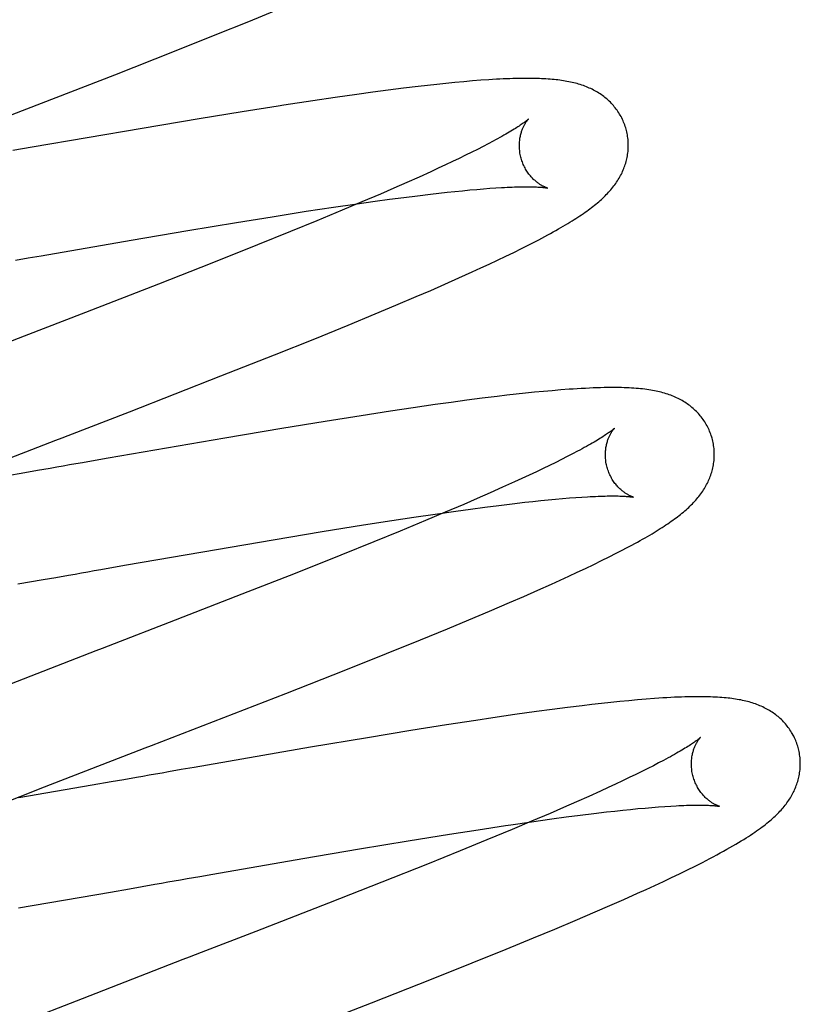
# Model space of a CAD drawing. Header units: inches. Extents: x 0 to 200, y 0 to 129.
# Tile 23 of 118: x 99.329 to 99.472, y 47.504 to 47.685. Entities that reach past the tile are written whole.
import ezdxf

# ---------------------------------------------------------------- set-up
doc = ezdxf.new("R2010")
doc.units = ezdxf.units.IN
doc.header["$LTSCALE"] = 11
doc.header["$MEASUREMENT"] = 0
doc.linetypes.add('HIDDEN', pattern=[0.2, 0.1, -0.1])
doc.layers.add('DEFAULT_2', color=8, linetype='HIDDEN')

msp = doc.modelspace()

# ---------------------------------------------------------------- linework, layer by layer
at = {"layer": 'DEFAULT_2', "color": 8, "linetype": 'HIDDEN'}
for p, q in [((99.37096, 47.68477), (99.37596, 47.68683)), ((99.36477, 47.68227), (99.37096, 47.68477)), ((99.35731, 47.67929), (99.36477, 47.68227)), ((99.34635, 47.67497), (99.35731, 47.67929)), ((99.40549, 47.6732), (99.40378, 47.67301)), ((99.40716, 47.67337), (99.40549, 47.6732)), ((99.4088, 47.67353), (99.40716, 47.67337)), ((99.41042, 47.67368), (99.4088, 47.67353)), ((99.41201, 47.67382), (99.41042, 47.67368)), ((99.41356, 47.67394), (99.41201, 47.67382)), ((99.39081, 47.67136), (99.38681, 47.67079)), ((99.39373, 47.67176), (99.39081, 47.67136)), ((99.39657, 47.67214), (99.39373, 47.67176)), ((99.39934, 47.67249), (99.39657, 47.67214)), ((99.40203, 47.67281), (99.39934, 47.67249)), ((99.40378, 47.67301), (99.40203, 47.67281)), ((99.3827, 47.67019), (99.3774, 47.66938)), ((99.38681, 47.67079), (99.3827, 47.67019)), ((99.36974, 47.66817), (99.36182, 47.66688)), ((99.36182, 47.66688), (99.35137, 47.66512)), ((99.35137, 47.66512), (99.3312, 47.66164)), ((99.41492, 47.66227), (99.41397, 47.66178)), ((99.41581, 47.66275), (99.41492, 47.66227)), ((99.3312, 47.66164), (99.32764, 47.66102)), ((99.41189, 47.66073), (99.41077, 47.66017)), ((99.41296, 47.66126), (99.41189, 47.66073)), ((99.41397, 47.66178), (99.41296, 47.66126)), ((99.40836, 47.65901), (99.40708, 47.65841)), ((99.40959, 47.6596), (99.40836, 47.65901)), ((99.41077, 47.66017), (99.40959, 47.6596)), ((99.40437, 47.65715), (99.40221, 47.65617)), ((99.40575, 47.65779), (99.40437, 47.65715)), ((99.40708, 47.65841), (99.40575, 47.65779)), ((99.39995, 47.65516), (99.39758, 47.65412)), ((99.40221, 47.65617), (99.39995, 47.65516)), ((99.39758, 47.65412), (99.39512, 47.65305)), ((99.40432, 47.65304), (99.40586, 47.65321)), ((99.40586, 47.65321), (99.40735, 47.65338)), ((99.40735, 47.65338), (99.40879, 47.65353)), ((99.40879, 47.65353), (99.41018, 47.65367)), ((99.41018, 47.65367), (99.41152, 47.6538)), ((99.41152, 47.6538), (99.4128, 47.65391)), ((99.4128, 47.65391), (99.41403, 47.65401)), ((99.41403, 47.65401), (99.4152, 47.6541)), ((99.4152, 47.6541), (99.41632, 47.65418)), ((99.3917, 47.65159), (99.38813, 47.65008)), ((99.39041, 47.6512), (99.39413, 47.65173)), ((99.39512, 47.65305), (99.3917, 47.65159)), ((99.39413, 47.65173), (99.39682, 47.65209)), ((99.39682, 47.65209), (99.39942, 47.65243)), ((99.39942, 47.65243), (99.40192, 47.65275)), ((99.40192, 47.65275), (99.40432, 47.65304)), ((99.37523, 47.64889), (99.38151, 47.64988)), ((99.38151, 47.64988), (99.38654, 47.65064)), ((99.38813, 47.65008), (99.38347, 47.64815)), ((99.38654, 47.65064), (99.39041, 47.6512)), ((99.35974, 47.64635), (99.36872, 47.64784)), ((99.36872, 47.64784), (99.37523, 47.64889)), ((99.38347, 47.64815), (99.37861, 47.64616)), ((99.34934, 47.64459), (99.35974, 47.64635)), ((99.37861, 47.64616), (99.37256, 47.64371)), ((99.33284, 47.64172), (99.34934, 47.64459)), ((99.42235, 47.6437), (99.4236, 47.64435)), ((99.37256, 47.64371), (99.36415, 47.64036)), ((99.4196, 47.64233), (99.42101, 47.64303)), ((99.42101, 47.64303), (99.42235, 47.6437)), ((99.32812, 47.64089), (99.33048, 47.64131)), ((99.33048, 47.64131), (99.33284, 47.64172)), ((99.41512, 47.64019), (99.41664, 47.64091)), ((99.41664, 47.64091), (99.41814, 47.64162)), ((99.41814, 47.64162), (99.4196, 47.64233)), ((99.36415, 47.64036), (99.35436, 47.63651)), ((99.40952, 47.63763), (99.41198, 47.63874)), ((99.41198, 47.63874), (99.41356, 47.63947)), ((99.41356, 47.63947), (99.41512, 47.64019)), ((99.40698, 47.63651), (99.40952, 47.63763)), ((99.35436, 47.63651), (99.34097, 47.63129)), ((99.40167, 47.6342), (99.40436, 47.63536)), ((99.40436, 47.63536), (99.40698, 47.63651)), ((99.39796, 47.63263), (99.40167, 47.6342)), ((99.39414, 47.63102), (99.39796, 47.63263)), ((99.34097, 47.63129), (99.32973, 47.62695)), ((99.3892, 47.62898), (99.39414, 47.63102)), ((99.38306, 47.62648), (99.3892, 47.62898)), ((99.37566, 47.62351), (99.38306, 47.62648)), ((99.36583, 47.61963), (99.37566, 47.62351)), ((99.34903, 47.61307), (99.36583, 47.61963)), ((99.42824, 47.61706), (99.42667, 47.61693)), ((99.41381, 47.61553), (99.411, 47.61517)), ((99.41654, 47.61587), (99.41381, 47.61553)), ((99.41832, 47.61608), (99.41654, 47.61587)), ((99.42006, 47.61627), (99.41832, 47.61608)), ((99.42176, 47.61646), (99.42006, 47.61627)), ((99.42343, 47.61663), (99.42176, 47.61646)), ((99.42507, 47.61679), (99.42343, 47.61663)), ((99.42667, 47.61693), (99.42507, 47.61679)), ((99.40111, 47.61379), (99.39695, 47.61317)), ((99.40516, 47.61437), (99.40111, 47.61379)), ((99.40811, 47.61478), (99.40516, 47.61437)), ((99.411, 47.61517), (99.40811, 47.61478)), ((99.39159, 47.61234), (99.38498, 47.61129)), ((99.39695, 47.61317), (99.39159, 47.61234)), ((99.37703, 47.60999), (99.36655, 47.60823)), ((99.38498, 47.61129), (99.37703, 47.60999)), ((99.36655, 47.60823), (99.34516, 47.60453)), ((99.34516, 47.60453), (99.34278, 47.60411)), ((99.42942, 47.60481), (99.4284, 47.60429)), ((99.43039, 47.60532), (99.42942, 47.60481)), ((99.4313, 47.6058), (99.43039, 47.60532)), ((99.33451, 47.60266), (99.33217, 47.60225)), ((99.34278, 47.60411), (99.34041, 47.60369)), ((99.42499, 47.60262), (99.42375, 47.60203)), ((99.42618, 47.6032), (99.42499, 47.60262)), ((99.42731, 47.60375), (99.42618, 47.6032)), ((99.4284, 47.60429), (99.42731, 47.60375)), ((99.32984, 47.60184), (99.32637, 47.60124)), ((99.33217, 47.60225), (99.32984, 47.60184)), ((99.42111, 47.6008), (99.41972, 47.60016)), ((99.42246, 47.60142), (99.42111, 47.6008)), ((99.42375, 47.60203), (99.42246, 47.60142)), ((99.41755, 47.59918), (99.41527, 47.59816)), ((99.41972, 47.60016), (99.41755, 47.59918)), ((99.41527, 47.59816), (99.4129, 47.59712)), ((99.42858, 47.59712), (99.42981, 47.59722)), ((99.42981, 47.59722), (99.43098, 47.59731)), ((99.43098, 47.59731), (99.4321, 47.59739)), ((99.41043, 47.59605), (99.407, 47.59459)), ((99.4129, 47.59712), (99.41043, 47.59605)), ((99.41168, 47.59518), (99.41431, 47.59553)), ((99.41431, 47.59553), (99.41685, 47.59585)), ((99.41685, 47.59585), (99.41929, 47.59615)), ((99.41929, 47.59615), (99.42162, 47.59642)), ((99.42162, 47.59642), (99.42311, 47.59658)), ((99.42311, 47.59658), (99.42456, 47.59674)), ((99.42456, 47.59674), (99.42595, 47.59688)), ((99.42595, 47.59688), (99.42729, 47.597)), ((99.42729, 47.597), (99.42858, 47.59712)), ((99.39724, 47.59308), (99.40128, 47.59369)), ((99.40128, 47.59369), (99.40519, 47.59427)), ((99.407, 47.59459), (99.40342, 47.59308)), ((99.40519, 47.59427), (99.40895, 47.5948)), ((99.40895, 47.5948), (99.41168, 47.59518)), ((99.38443, 47.59104), (99.39201, 47.59226)), ((99.39201, 47.59226), (99.39724, 47.59308)), ((99.40342, 47.59308), (99.39876, 47.59115)), ((99.37544, 47.58955), (99.38443, 47.59104)), ((99.39876, 47.59115), (99.3939, 47.58916)), ((99.36502, 47.58777), (99.37544, 47.58955)), ((99.3939, 47.58916), (99.38784, 47.58672)), ((99.3485, 47.58491), (99.36502, 47.58777)), ((99.38784, 47.58672), (99.37945, 47.58337)), ((99.43573, 47.58571), (99.43712, 47.5864)), ((99.43712, 47.5864), (99.43842, 47.58706)), ((99.43842, 47.58706), (99.43964, 47.58769)), ((99.34377, 47.58408), (99.34614, 47.58449)), ((99.34614, 47.58449), (99.3485, 47.58491)), ((99.43279, 47.58429), (99.43429, 47.585)), ((99.43429, 47.585), (99.43573, 47.58571)), ((99.33554, 47.58264), (99.33788, 47.58305)), ((99.37945, 47.58337), (99.36968, 47.57953)), ((99.42814, 47.58212), (99.42971, 47.58285)), ((99.42971, 47.58285), (99.43126, 47.58357)), ((99.43126, 47.58357), (99.43279, 47.58429)), ((99.32857, 47.58142), (99.33321, 47.58223)), ((99.33321, 47.58223), (99.33554, 47.58264)), ((99.42403, 47.58028), (99.42652, 47.58139)), ((99.42652, 47.58139), (99.42814, 47.58212)), ((99.36968, 47.57953), (99.35633, 47.57433)), ((99.4188, 47.57799), (99.42145, 47.57914)), ((99.42145, 47.57914), (99.42403, 47.58028)), ((99.41514, 47.57642), (99.4188, 47.57799)), ((99.41137, 47.57483), (99.41514, 47.57642)), ((99.40747, 47.57321), (99.41137, 47.57483)), ((99.40246, 47.57116), (99.40747, 47.57321)), ((99.39624, 47.56864), (99.40246, 47.57116)), ((99.38877, 47.56566), (99.39624, 47.56864)), ((99.37777, 47.56132), (99.38877, 47.56566)), ((99.43397, 47.55927), (99.43219, 47.55906)), ((99.43572, 47.55947), (99.43397, 47.55927)), ((99.43742, 47.55965), (99.43572, 47.55947)), ((99.43908, 47.55982), (99.43742, 47.55965)), ((99.44071, 47.55998), (99.43908, 47.55982)), ((99.44231, 47.56013), (99.44071, 47.55998)), ((99.4439, 47.56026), (99.44231, 47.56013)), ((99.41983, 47.55742), (99.41576, 47.55683)), ((99.42378, 47.55797), (99.41983, 47.55742)), ((99.42666, 47.55836), (99.42378, 47.55797)), ((99.42946, 47.55872), (99.42666, 47.55836)), ((99.43219, 47.55906), (99.42946, 47.55872)), ((99.40728, 47.55554), (99.40068, 47.55449)), ((99.41263, 47.55636), (99.40728, 47.55554)), ((99.41576, 47.55683), (99.41263, 47.55636)), ((99.40068, 47.55449), (99.39275, 47.55319)), ((99.39275, 47.55319), (99.38229, 47.55143)), ((99.38229, 47.55143), (99.36095, 47.54773)), ((99.4462, 47.54854), (99.44524, 47.54804)), ((99.44711, 47.54902), (99.4462, 47.54854)), ((99.35857, 47.54732), (99.35621, 47.5469)), ((99.36095, 47.54773), (99.35857, 47.54732)), ((99.44314, 47.54698), (99.442, 47.54642)), ((99.44421, 47.54752), (99.44314, 47.54698)), ((99.44524, 47.54804), (99.44421, 47.54752)), ((99.34567, 47.54506), (99.3422, 47.54445)), ((99.34799, 47.54546), (99.34567, 47.54506)), ((99.35033, 47.54587), (99.34799, 47.54546)), ((99.43958, 47.54526), (99.43829, 47.54465)), ((99.44082, 47.54585), (99.43958, 47.54526)), ((99.442, 47.54642), (99.44082, 47.54585)), ((99.3232, 47.54012), (99.33345, 47.54413)), ((99.3422, 47.54445), (99.32876, 47.54212)), ((99.43556, 47.54339), (99.43339, 47.54241)), ((99.43695, 47.54403), (99.43556, 47.54339)), ((99.43829, 47.54465), (99.43695, 47.54403)), ((99.43112, 47.5414), (99.42875, 47.54036)), ((99.43339, 47.54241), (99.43112, 47.5414)), ((99.42629, 47.53929), (99.42287, 47.53783)), ((99.42875, 47.54036), (99.42629, 47.53929)), ((99.43181, 47.53895), (99.43428, 47.53926)), ((99.43428, 47.53926), (99.43665, 47.53954)), ((99.43665, 47.53954), (99.43816, 47.53971)), ((99.43816, 47.53971), (99.43963, 47.53987)), ((99.43963, 47.53987), (99.44105, 47.54002)), ((99.44105, 47.54002), (99.44241, 47.54015)), ((99.44241, 47.54015), (99.44373, 47.54027)), ((99.44373, 47.54027), (99.44498, 47.54038)), ((99.44498, 47.54038), (99.44619, 47.54047)), ((99.44619, 47.54047), (99.44733, 47.54056)), ((99.44733, 47.54056), (99.44842, 47.54063)), ((99.41905, 47.53719), (99.42289, 47.53775)), ((99.42287, 47.53783), (99.4193, 47.53633)), ((99.42289, 47.53775), (99.42658, 47.53826)), ((99.42658, 47.53826), (99.42924, 47.53862)), ((99.42924, 47.53862), (99.43181, 47.53895)), ((99.40783, 47.53547), (99.41304, 47.53629)), ((99.4193, 47.53633), (99.41464, 47.5344)), ((99.39126, 47.53276), (99.40024, 47.53425)), ((99.40024, 47.53425), (99.40783, 47.53547)), ((99.41464, 47.5344), (99.40979, 47.53241)), ((99.38085, 47.53099), (99.39126, 47.53276)), ((99.40979, 47.53241), (99.40375, 47.52997)), ((99.36435, 47.52812), (99.38085, 47.53099)), ((99.45289, 47.5296), (99.45426, 47.53029)), ((99.40375, 47.52997), (99.39537, 47.52663)), ((99.45005, 47.5282), (99.45149, 47.5289)), ((99.45149, 47.5289), (99.45289, 47.5296)), ((99.35962, 47.5273), (99.36198, 47.52771)), ((99.36198, 47.52771), (99.36435, 47.52812)), ((99.39537, 47.52663), (99.38561, 47.5228)), ((99.44552, 47.52606), (99.44707, 47.52678)), ((99.44707, 47.52678), (99.44858, 47.52749)), ((99.44858, 47.52749), (99.45005, 47.5282)), ((99.3287, 47.52192), (99.34558, 47.52484)), ((99.34558, 47.52484), (99.34906, 47.52545)), ((99.34906, 47.52545), (99.35139, 47.52585)), ((99.35139, 47.52585), (99.35373, 47.52626)), ((99.44231, 47.5246), (99.44393, 47.52533)), ((99.44393, 47.52533), (99.44552, 47.52606)), ((99.43723, 47.52234), (99.43981, 47.52348)), ((99.43981, 47.52348), (99.44231, 47.5246)), ((99.38561, 47.5228), (99.37228, 47.51761)), ((99.43091, 47.51962), (99.43457, 47.52119)), ((99.43457, 47.52119), (99.43723, 47.52234)), ((99.42713, 47.51803), (99.43091, 47.51962)), ((99.42323, 47.51641), (99.42713, 47.51803)), ((99.4182, 47.51435), (99.42323, 47.51641)), ((99.41198, 47.51183), (99.4182, 47.51435)), ((99.40449, 47.50884), (99.41198, 47.51183)), ((99.39347, 47.5045), (99.40449, 47.50884)), ((99.34036, 47.50524), (99.32903, 47.5008))]:
    msp.add_line(p, q, dxfattribs=at)
for points in [[(99.30213, 47.65782), (99.31838, 47.66411), (99.31949, 47.66454), (99.3206, 47.66497), (99.32172, 47.6654), (99.34635, 47.67497)], [(99.44023, 47.66498), (99.44016, 47.6652), (99.44008, 47.66547), (99.43999, 47.66574), (99.43989, 47.666), (99.43978, 47.66626), (99.43967, 47.66652), (99.43956, 47.66677), (99.43943, 47.66702), (99.4393, 47.66727), (99.43917, 47.66751), (99.43903, 47.66775), (99.43888, 47.66798), (99.43873, 47.66822), (99.43857, 47.66844), (99.43841, 47.66867), (99.43825, 47.66888), (99.43807, 47.6691), (99.4379, 47.66931), (99.43772, 47.66951), (99.43753, 47.66971), (99.43734, 47.6699), (99.43715, 47.67009), (99.43695, 47.67028), (99.43675, 47.67046), (99.43655, 47.67063), (99.43634, 47.6708), (99.43613, 47.67097), (99.43591, 47.67113), (99.43569, 47.67129), (99.43546, 47.67144), (99.43523, 47.6716), (99.43499, 47.67174), (99.43474, 47.67189), (99.4345, 47.67203), (99.43424, 47.67216), (99.43399, 47.67229), (99.43373, 47.67241), (99.43347, 47.67253), (99.4332, 47.67265), (99.43293, 47.67276), (99.43266, 47.67287), (99.43238, 47.67297), (99.43209, 47.67306), (99.43181, 47.67316), (99.43152, 47.67325), (99.43122, 47.67333), (99.43093, 47.67341), (99.43062, 47.67349), (99.43032, 47.67356), (99.43001, 47.67363), (99.42969, 47.67369), (99.42938, 47.67375), (99.42905, 47.67381), (99.42873, 47.67386), (99.4284, 47.67391), (99.42806, 47.67396), (99.42772, 47.674), (99.42737, 47.67404), (99.42701, 47.67408), (99.42665, 47.67411), (99.42628, 47.67414), (99.42591, 47.67417), (99.42552, 47.6742), (99.42513, 47.67422), (99.42472, 47.67424), (99.42431, 47.67426), (99.42388, 47.67427), (99.42345, 47.67428), (99.423, 47.67429), (99.42254, 47.67429), (99.42206, 47.6743), (99.42157, 47.6743), (99.42107, 47.67429), (99.42055, 47.67428), (99.42001, 47.67427), (99.41946, 47.67426), (99.41889, 47.67424), (99.4183, 47.67422), (99.41769, 47.67419), (99.41706, 47.67416), (99.41641, 47.67413), (99.41573, 47.67409), (99.41503, 47.67404), (99.41356, 47.67394)], [(99.3774, 47.66938), (99.37632, 47.66921), (99.36974, 47.66817)], [(99.4223, 47.66682), (99.4223, 47.66681), (99.42229, 47.66681), (99.42227, 47.66679), (99.42225, 47.66677), (99.42221, 47.66674), (99.42217, 47.6667), (99.42212, 47.66666), (99.42206, 47.66661), (99.42199, 47.66655), (99.4219, 47.66648), (99.42181, 47.66641), (99.4217, 47.66633), (99.42158, 47.66624), (99.42145, 47.66614), (99.42131, 47.66604), (99.42115, 47.66593), (99.42098, 47.66581), (99.4208, 47.66568), (99.4206, 47.66555), (99.42038, 47.66541), (99.42015, 47.66526), (99.41991, 47.66511), (99.41965, 47.66495), (99.41938, 47.66478), (99.41909, 47.6646), (99.41879, 47.66442), (99.41847, 47.66423), (99.41813, 47.66404), (99.41778, 47.66384), (99.41742, 47.66363), (99.41704, 47.66342), (99.41665, 47.6632), (99.41624, 47.66298), (99.41581, 47.66275)], [(99.42096, 47.65962), (99.4209, 47.65983), (99.42084, 47.66007), (99.42079, 47.66032), (99.42075, 47.66056), (99.42072, 47.6608), (99.42069, 47.66104), (99.42066, 47.66128), (99.42065, 47.66152), (99.42064, 47.66176), (99.42064, 47.66199), (99.42064, 47.66222), (99.42065, 47.66244), (99.42067, 47.66266), (99.42069, 47.66288), (99.42072, 47.66309), (99.42075, 47.66329), (99.42078, 47.66349), (99.42082, 47.66368), (99.42086, 47.66387), (99.4209, 47.66405), (99.42095, 47.66423), (99.421, 47.66439), (99.42105, 47.66456), (99.42111, 47.66471), (99.42116, 47.66486), (99.42122, 47.66501), (99.42127, 47.66515), (99.42133, 47.66528), (99.42139, 47.66541), (99.42145, 47.66553), (99.42151, 47.66564), (99.42157, 47.66576), (99.42162, 47.66586), (99.42168, 47.66596), (99.42174, 47.66606), (99.42179, 47.66614), (99.42185, 47.66623), (99.4219, 47.66631), (99.42195, 47.66638), (99.422, 47.66645), (99.42205, 47.66651), (99.42209, 47.66657), (99.42213, 47.66662), (99.42217, 47.66666), (99.4222, 47.6667), (99.42223, 47.66674), (99.42225, 47.66677), (99.42227, 47.66679), (99.42229, 47.6668), (99.4223, 47.66681), (99.4223, 47.66682)], [(99.4352, 47.65163), (99.43545, 47.65185), (99.43569, 47.65206), (99.43593, 47.65228), (99.43616, 47.6525), (99.43638, 47.65272), (99.4366, 47.65294), (99.43682, 47.65316), (99.43703, 47.65339), (99.43723, 47.65361), (99.43743, 47.65384), (99.43762, 47.65407), (99.43781, 47.6543), (99.43799, 47.65453), (99.43816, 47.65477), (99.43833, 47.65501), (99.43849, 47.65524), (99.43865, 47.65548), (99.4388, 47.65573), (99.43895, 47.65597), (99.43909, 47.65622), (99.43923, 47.65647), (99.43936, 47.65672), (99.43948, 47.65697), (99.43959, 47.65722), (99.4397, 47.65747), (99.4398, 47.65772), (99.4399, 47.65797), (99.43999, 47.65823), (99.44008, 47.65848), (99.44016, 47.65874), (99.44023, 47.659), (99.4403, 47.65926), (99.44036, 47.65953), (99.44042, 47.65979), (99.44047, 47.66006), (99.44051, 47.66033), (99.44055, 47.6606), (99.44058, 47.66088), (99.4406, 47.66115), (99.44062, 47.66143), (99.44063, 47.6617), (99.44063, 47.66198), (99.44063, 47.66226), (99.44062, 47.66254), (99.4406, 47.66281), (99.44058, 47.66309), (99.44055, 47.66337), (99.44051, 47.66365), (99.44046, 47.66392), (99.44041, 47.6642), (99.44035, 47.66447), (99.44029, 47.66474), (99.44023, 47.66498)], [(99.4258, 47.65415), (99.42581, 47.65415), (99.42582, 47.65415), (99.42582, 47.65415), (99.4258, 47.65415), (99.42578, 47.65416), (99.42575, 47.65417), (99.42571, 47.65418), (99.42567, 47.6542), (99.42562, 47.65421), (99.42556, 47.65423), (99.4255, 47.65426), (99.42543, 47.65428), (99.42536, 47.65431), (99.42528, 47.65435), (99.4252, 47.65439), (99.42512, 47.65443), (99.42503, 47.65447), (99.42493, 47.65452), (99.42484, 47.65457), (99.42473, 47.65463), (99.42463, 47.65469), (99.42452, 47.65475), (99.42441, 47.65482), (99.4243, 47.6549), (99.42418, 47.65498), (99.42407, 47.65506), (99.42395, 47.65515), (99.42382, 47.65525), (99.4237, 47.65535), (99.42357, 47.65545), (99.42345, 47.65557), (99.42332, 47.65568), (99.42319, 47.65581), (99.42306, 47.65594), (99.42292, 47.65608), (99.42279, 47.65623), (99.42266, 47.65638), (99.42253, 47.65654), (99.4224, 47.6567), (99.42227, 47.65688), (99.42215, 47.65706), (99.42202, 47.65724), (99.4219, 47.65744), (99.42178, 47.65764), (99.42167, 47.65784), (99.42156, 47.65805), (99.42146, 47.65827), (99.42136, 47.65849), (99.42126, 47.65871), (99.42118, 47.65894), (99.42109, 47.65918), (99.42102, 47.65941), (99.42096, 47.65962)], [(99.41632, 47.65418), (99.41737, 47.65424), (99.41788, 47.65427), (99.41837, 47.65429), (99.41884, 47.65431), (99.4193, 47.65433), (99.41974, 47.65435), (99.42016, 47.65436), (99.42057, 47.65437), (99.42097, 47.65438), (99.42135, 47.65438), (99.42171, 47.65439), (99.42206, 47.65439), (99.42239, 47.65439), (99.4227, 47.65438), (99.423, 47.65438), (99.42328, 47.65437), (99.42355, 47.65436), (99.4238, 47.65435), (99.42403, 47.65434), (99.42425, 47.65433), (99.42445, 47.65431), (99.42463, 47.6543), (99.4248, 47.65429), (99.42496, 47.65427), (99.4251, 47.65426), (99.42523, 47.65424), (99.42534, 47.65423), (99.42544, 47.65421), (99.42553, 47.6542), (99.42561, 47.65419), (99.42567, 47.65418), (99.42572, 47.65417), (99.42576, 47.65416), (99.42579, 47.65416), (99.4258, 47.65415)], [(99.4236, 47.64435), (99.42419, 47.64466), (99.42476, 47.64496), (99.42532, 47.64526), (99.42585, 47.64555), (99.42637, 47.64583), (99.42686, 47.6461), (99.42734, 47.64637), (99.42781, 47.64664), (99.42826, 47.6469), (99.42869, 47.64715), (99.42911, 47.6474), (99.42952, 47.64764), (99.42991, 47.64788), (99.4303, 47.64812), (99.43067, 47.64835), (99.43103, 47.64858), (99.43138, 47.64881), (99.43172, 47.64904), (99.43205, 47.64926), (99.43238, 47.64948), (99.43269, 47.6497), (99.433, 47.64992), (99.4333, 47.65013), (99.43359, 47.65035), (99.43387, 47.65056), (99.43415, 47.65078), (99.43442, 47.65099), (99.43469, 47.6512), (99.43495, 47.65142), (99.4352, 47.65163)], [(99.32973, 47.62695), (99.3275, 47.62608), (99.31426, 47.62096)], [(99.45602, 47.60819), (99.45595, 47.60841), (99.45587, 47.60868), (99.45578, 47.60895), (99.45568, 47.60921), (99.45557, 47.60947), (99.45546, 47.60973), (99.45535, 47.60998), (99.45522, 47.61023), (99.45509, 47.61048), (99.45496, 47.61072), (99.45482, 47.61096), (99.45467, 47.6112), (99.45452, 47.61143), (99.45436, 47.61166), (99.4542, 47.61188), (99.45403, 47.6121), (99.45386, 47.61231), (99.45368, 47.61252), (99.4535, 47.61272), (99.45332, 47.61292), (99.45313, 47.61312), (99.45293, 47.61331), (99.45274, 47.61349), (99.45254, 47.61367), (99.45233, 47.61385), (99.45212, 47.61402), (99.45191, 47.61419), (99.45169, 47.61435), (99.45147, 47.61451), (99.45124, 47.61466), (99.45101, 47.61481), (99.45077, 47.61496), (99.45052, 47.6151), (99.45027, 47.61524), (99.45002, 47.61538), (99.44976, 47.61551), (99.4495, 47.61563), (99.44924, 47.61575), (99.44897, 47.61587), (99.4487, 47.61598), (99.44843, 47.61608), (99.44815, 47.61618), (99.44787, 47.61628), (99.44758, 47.61637), (99.44729, 47.61646), (99.44699, 47.61655), (99.44669, 47.61663), (99.44639, 47.6167), (99.44607, 47.61678), (99.44575, 47.61685), (99.44543, 47.61691), (99.44509, 47.61697), (99.44475, 47.61703), (99.44439, 47.61709), (99.44403, 47.61714), (99.44365, 47.61719), (99.44327, 47.61724), (99.44288, 47.61728), (99.44248, 47.61732), (99.44207, 47.61735), (99.44165, 47.61738), (99.44122, 47.61741), (99.44078, 47.61744), (99.44032, 47.61746), (99.43986, 47.61747), (99.43938, 47.61749), (99.43889, 47.6175), (99.43838, 47.6175), (99.43786, 47.61751), (99.43732, 47.6175), (99.43676, 47.6175), (99.43618, 47.61749), (99.43556, 47.61747), (99.4349, 47.61745), (99.43421, 47.61743), (99.4335, 47.6174), (99.43276, 47.61736), (99.43201, 47.61732), (99.43126, 47.61728), (99.43051, 47.61723), (99.42976, 47.61718), (99.42824, 47.61706)], [(99.31811, 47.6011), (99.33444, 47.60743), (99.33555, 47.60786), (99.33667, 47.60829), (99.33779, 47.60872), (99.34903, 47.61307)], [(99.43809, 47.61002), (99.43808, 47.61002), (99.43807, 47.61), (99.43804, 47.60998), (99.43801, 47.60995), (99.43797, 47.60992), (99.43792, 47.60988), (99.43786, 47.60983), (99.43779, 47.60977), (99.43771, 47.6097), (99.43762, 47.60963), (99.43752, 47.60955), (99.4374, 47.60947), (99.43728, 47.60937), (99.43714, 47.60927), (99.43698, 47.60916), (99.43682, 47.60905), (99.43663, 47.60892), (99.43644, 47.60879), (99.43623, 47.60866), (99.43601, 47.60851), (99.43577, 47.60836), (99.43551, 47.6082), (99.43524, 47.60803), (99.43496, 47.60786), (99.43466, 47.60768), (99.43435, 47.6075), (99.43402, 47.6073), (99.43368, 47.60711), (99.43332, 47.6069), (99.43294, 47.60669), (99.43256, 47.60648), (99.43215, 47.60625), (99.43173, 47.60603), (99.4313, 47.6058)], [(99.43675, 47.60283), (99.43669, 47.60304), (99.43664, 47.60328), (99.43659, 47.60352), (99.43654, 47.60377), (99.43651, 47.60401), (99.43648, 47.60425), (99.43646, 47.60449), (99.43644, 47.60472), (99.43643, 47.60496), (99.43643, 47.60519), (99.43643, 47.60542), (99.43644, 47.60564), (99.43646, 47.60586), (99.43648, 47.60608), (99.43651, 47.60629), (99.43654, 47.60649), (99.43657, 47.60669), (99.43661, 47.60688), (99.43665, 47.60707), (99.43669, 47.60725), (99.43674, 47.60742), (99.43679, 47.60759), (99.43684, 47.60775), (99.43689, 47.60791), (99.43695, 47.60806), (99.437, 47.6082), (99.43706, 47.60834), (99.43712, 47.60848), (99.43718, 47.6086), (99.43723, 47.60872), (99.43729, 47.60884), (99.43735, 47.60895), (99.43741, 47.60906), (99.43747, 47.60916), (99.43752, 47.60925), (99.43758, 47.60934), (99.43763, 47.60943), (99.43768, 47.60951), (99.43773, 47.60958), (99.43778, 47.60965), (99.43783, 47.60971), (99.43787, 47.60977), (99.43791, 47.60982), (99.43795, 47.60987), (99.43798, 47.60991), (99.43801, 47.60994), (99.43804, 47.60997), (99.43806, 47.60999), (99.43808, 47.61001), (99.43809, 47.61002), (99.43809, 47.61003)], [(99.45101, 47.59485), (99.45125, 47.59507), (99.45149, 47.59528), (99.45173, 47.5955), (99.45196, 47.59572), (99.45218, 47.59594), (99.4524, 47.59616), (99.45262, 47.59638), (99.45283, 47.59661), (99.45303, 47.59683), (99.45323, 47.59706), (99.45342, 47.59729), (99.4536, 47.59752), (99.45378, 47.59775), (99.45396, 47.59799), (99.45413, 47.59822), (99.45429, 47.59846), (99.45445, 47.5987), (99.4546, 47.59895), (99.45475, 47.59919), (99.45489, 47.59944), (99.45502, 47.59969), (99.45515, 47.59994), (99.45527, 47.60019), (99.45539, 47.60044), (99.4555, 47.60069), (99.4556, 47.60094), (99.45569, 47.60119), (99.45579, 47.60144), (99.45587, 47.6017), (99.45595, 47.60196), (99.45602, 47.60222), (99.45609, 47.60248), (99.45615, 47.60274), (99.45621, 47.60301), (99.45626, 47.60328), (99.4563, 47.60354), (99.45634, 47.60382), (99.45637, 47.60409), (99.45639, 47.60436), (99.45641, 47.60464), (99.45642, 47.60491), (99.45642, 47.60519), (99.45642, 47.60547), (99.45641, 47.60575), (99.45639, 47.60602), (99.45637, 47.6063), (99.45634, 47.60658), (99.4563, 47.60686), (99.45626, 47.60713), (99.4562, 47.60741), (99.45614, 47.60768), (99.45608, 47.60795), (99.45602, 47.60819)], [(99.34041, 47.60369), (99.33922, 47.60349), (99.33804, 47.60328), (99.33686, 47.60307), (99.33569, 47.60287), (99.33451, 47.60266)], [(99.44159, 47.59736), (99.4416, 47.59736), (99.44161, 47.59736), (99.44161, 47.59736), (99.44161, 47.59736), (99.44159, 47.59736), (99.44157, 47.59737), (99.44154, 47.59738), (99.4415, 47.59739), (99.44146, 47.5974), (99.44141, 47.59742), (99.44136, 47.59744), (99.44129, 47.59747), (99.44123, 47.59749), (99.44115, 47.59752), (99.44108, 47.59756), (99.441, 47.59759), (99.44091, 47.59763), (99.44082, 47.59768), (99.44073, 47.59773), (99.44063, 47.59778), (99.44053, 47.59783), (99.44042, 47.5979), (99.44032, 47.59796), (99.44021, 47.59803), (99.44009, 47.5981), (99.43998, 47.59818), (99.43986, 47.59827), (99.43974, 47.59836), (99.43962, 47.59845), (99.43949, 47.59855), (99.43937, 47.59866), (99.43924, 47.59877), (99.43911, 47.59889), (99.43898, 47.59902), (99.43885, 47.59915), (99.43872, 47.59929), (99.43859, 47.59943), (99.43845, 47.59958), (99.43832, 47.59974), (99.43819, 47.59991), (99.43807, 47.60008), (99.43794, 47.60026), (99.43782, 47.60045), (99.43769, 47.60064), (99.43758, 47.60084), (99.43746, 47.60105), (99.43735, 47.60126), (99.43725, 47.60147), (99.43715, 47.6017), (99.43705, 47.60192), (99.43697, 47.60215), (99.43688, 47.60239), (99.43681, 47.60262), (99.43675, 47.60283)], [(99.4321, 47.59739), (99.43315, 47.59745), (99.43366, 47.59748), (99.43415, 47.5975), (99.43462, 47.59752), (99.43508, 47.59754), (99.43552, 47.59756), (99.43595, 47.59757), (99.43636, 47.59758), (99.43676, 47.59759), (99.43713, 47.59759), (99.4375, 47.5976), (99.43784, 47.5976), (99.43817, 47.59759), (99.43849, 47.59759), (99.43879, 47.59759), (99.43907, 47.59758), (99.43933, 47.59757), (99.43958, 47.59756), (99.43982, 47.59755), (99.44003, 47.59754), (99.44024, 47.59752), (99.44042, 47.59751), (99.44059, 47.59749), (99.44075, 47.59748), (99.44089, 47.59746), (99.44102, 47.59745), (99.44113, 47.59744), (99.44123, 47.59742), (99.44132, 47.59741), (99.4414, 47.5974), (99.44146, 47.59739), (99.44151, 47.59738), (99.44155, 47.59737), (99.44158, 47.59736), (99.44159, 47.59736)], [(99.43964, 47.58769), (99.44021, 47.58799), (99.44077, 47.58829), (99.44131, 47.58857), (99.44182, 47.58885), (99.44232, 47.58913), (99.4428, 47.5894), (99.44327, 47.58966), (99.44372, 47.58992), (99.44416, 47.59017), (99.44458, 47.59041), (99.44499, 47.59066), (99.44538, 47.5909), (99.44577, 47.59113), (99.44614, 47.59136), (99.44651, 47.59159), (99.44686, 47.59182), (99.44721, 47.59205), (99.44755, 47.59227), (99.44788, 47.59249), (99.4482, 47.59271), (99.44851, 47.59293), (99.44881, 47.59314), (99.44911, 47.59336), (99.4494, 47.59357), (99.44968, 47.59378), (99.44996, 47.594), (99.45023, 47.59421), (99.45049, 47.59442), (99.45075, 47.59464), (99.45101, 47.59485)], [(99.33788, 47.58305), (99.33906, 47.58325), (99.34024, 47.58346), (99.34141, 47.58366), (99.34259, 47.58387), (99.34377, 47.58408)], [(99.35633, 47.57433), (99.34625, 47.57043), (99.34513, 47.57), (99.34402, 47.56957), (99.3429, 47.56914), (99.32018, 47.56032)], [(99.33345, 47.54413), (99.35085, 47.55087), (99.35196, 47.5513), (99.35308, 47.55174), (99.37777, 47.56132)], [(99.47181, 47.5514), (99.47174, 47.55162), (99.47166, 47.55189), (99.47157, 47.55215), (99.47147, 47.55242), (99.47137, 47.55268), (99.47126, 47.55293), (99.47114, 47.55319), (99.47102, 47.55344), (99.47089, 47.55368), (99.47075, 47.55393), (99.47061, 47.55417), (99.47047, 47.5544), (99.47031, 47.55463), (99.47016, 47.55486), (99.47, 47.55508), (99.46983, 47.5553), (99.46966, 47.55551), (99.46948, 47.55572), (99.4693, 47.55592), (99.46912, 47.55612), (99.46893, 47.55632), (99.46874, 47.55651), (99.46854, 47.55669), (99.46834, 47.55687), (99.46813, 47.55705), (99.46792, 47.55722), (99.46771, 47.55738), (99.4675, 47.55755), (99.46727, 47.5577), (99.46705, 47.55786), (99.46681, 47.55801), (99.46657, 47.55816), (99.46633, 47.5583), (99.46608, 47.55844), (99.46583, 47.55857), (99.46558, 47.5587), (99.46532, 47.55883), (99.46505, 47.55895), (99.46479, 47.55906), (99.46452, 47.55917), (99.46424, 47.55928), (99.46397, 47.55938), (99.46368, 47.55948), (99.4634, 47.55957), (99.46311, 47.55966), (99.46281, 47.55975), (99.46252, 47.55983), (99.46221, 47.5599), (99.46191, 47.55998), (99.4616, 47.56004), (99.46128, 47.56011), (99.46097, 47.56017), (99.46064, 47.56023), (99.46031, 47.56028), (99.45998, 47.56033), (99.45964, 47.56038), (99.45929, 47.56042), (99.45894, 47.56046), (99.45858, 47.5605), (99.45821, 47.56053), (99.45783, 47.56057), (99.45743, 47.56059), (99.45703, 47.56062), (99.45661, 47.56064), (99.45618, 47.56066), (99.45574, 47.56068), (99.45528, 47.56069), (99.45481, 47.5607), (99.45432, 47.56071), (99.45382, 47.56071), (99.4533, 47.56071), (99.45276, 47.56071), (99.4522, 47.5607), (99.45162, 47.56069), (99.45103, 47.56067), (99.45041, 47.56065), (99.44977, 47.56063), (99.44911, 47.5606), (99.44842, 47.56057), (99.44771, 47.56053), (99.44698, 47.56048), (99.44623, 47.56043), (99.44546, 47.56038), (99.4439, 47.56026)], [(99.45388, 47.55323), (99.45387, 47.55323), (99.45386, 47.55321), (99.45383, 47.55319), (99.4538, 47.55316), (99.45376, 47.55313), (99.45371, 47.55308), (99.45365, 47.55303), (99.45359, 47.55298), (99.45351, 47.55291), (99.45341, 47.55284), (99.45331, 47.55276), (99.4532, 47.55268), (99.45307, 47.55258), (99.45293, 47.55248), (99.45278, 47.55238), (99.45261, 47.55226), (99.45243, 47.55214), (99.45224, 47.55201), (99.45203, 47.55187), (99.4518, 47.55172), (99.45156, 47.55157), (99.45131, 47.55141), (99.45104, 47.55125), (99.45076, 47.55107), (99.45046, 47.5509), (99.45015, 47.55071), (99.44982, 47.55052), (99.44948, 47.55032), (99.44912, 47.55012), (99.44875, 47.54991), (99.44836, 47.54969), (99.44796, 47.54947), (99.44754, 47.54925), (99.44711, 47.54902)], [(99.45254, 47.54604), (99.45248, 47.54625), (99.45243, 47.54649), (99.45238, 47.54673), (99.45233, 47.54697), (99.4523, 47.54721), (99.45227, 47.54746), (99.45225, 47.54769), (99.45223, 47.54793), (99.45222, 47.54817), (99.45222, 47.5484), (99.45222, 47.54863), (99.45223, 47.54885), (99.45225, 47.54907), (99.45227, 47.54928), (99.4523, 47.54949), (99.45233, 47.54969), (99.45236, 47.54989), (99.4524, 47.55008), (99.45244, 47.55027), (99.45248, 47.55045), (99.45253, 47.55062), (99.45258, 47.55079), (99.45263, 47.55096), (99.45268, 47.55111), (99.45274, 47.55127), (99.45279, 47.55141), (99.45285, 47.55155), (99.45291, 47.55168), (99.45297, 47.55181), (99.45302, 47.55193), (99.45308, 47.55205), (99.45314, 47.55216), (99.4532, 47.55226), (99.45326, 47.55236), (99.45331, 47.55246), (99.45337, 47.55255), (99.45342, 47.55263), (99.45347, 47.55271), (99.45352, 47.55279), (99.45357, 47.55285), (99.45362, 47.55292), (99.45366, 47.55298), (99.4537, 47.55303), (99.45374, 47.55307), (99.45378, 47.55312), (99.45381, 47.55315), (99.45383, 47.55318), (99.45385, 47.5532), (99.45387, 47.55322), (99.45388, 47.55323), (99.45388, 47.55323)], [(99.46664, 47.53793), (99.4669, 47.53815), (99.46714, 47.53837), (99.46738, 47.53858), (99.46762, 47.5388), (99.46784, 47.53902), (99.46806, 47.53924), (99.46827, 47.53945), (99.46848, 47.53967), (99.46868, 47.53989), (99.46888, 47.54011), (99.46907, 47.54033), (99.46925, 47.54055), (99.46943, 47.54077), (99.4696, 47.541), (99.46977, 47.54123), (99.46993, 47.54145), (99.47009, 47.54169), (99.47024, 47.54192), (99.47039, 47.54216), (99.47054, 47.5424), (99.47067, 47.54264), (99.47081, 47.54288), (99.47093, 47.54313), (99.47106, 47.54338), (99.47117, 47.54363), (99.47128, 47.54388), (99.47139, 47.54414), (99.47148, 47.54439), (99.47157, 47.54465), (99.47166, 47.5449), (99.47174, 47.54516), (99.47181, 47.54542), (99.47188, 47.54568), (99.47194, 47.54595), (99.472, 47.54621), (99.47205, 47.54648), (99.47209, 47.54675), (99.47213, 47.54702), (99.47216, 47.54729), (99.47218, 47.54757), (99.4722, 47.54784), (99.47221, 47.54812), (99.47221, 47.54839), (99.47221, 47.54867), (99.4722, 47.54895), (99.47218, 47.54923), (99.47216, 47.54951), (99.47213, 47.54978), (99.47209, 47.55006), (99.47205, 47.55034), (99.47199, 47.55062), (99.47194, 47.55089), (99.47187, 47.55116), (99.47181, 47.5514)], [(99.35621, 47.5469), (99.35503, 47.5467), (99.35385, 47.54649), (99.35267, 47.54629), (99.3515, 47.54608), (99.35033, 47.54587)], [(99.45738, 47.54057), (99.45739, 47.54057), (99.4574, 47.54057), (99.4574, 47.54057), (99.45738, 47.54057), (99.45736, 47.54058), (99.45733, 47.54059), (99.45729, 47.5406), (99.45725, 47.54061), (99.4572, 47.54063), (99.45714, 47.54065), (99.45708, 47.54067), (99.45702, 47.5407), (99.45694, 47.54073), (99.45687, 47.54077), (99.45679, 47.5408), (99.4567, 47.54084), (99.45661, 47.54089), (99.45652, 47.54094), (99.45642, 47.54099), (99.45632, 47.54104), (99.45621, 47.54111), (99.45611, 47.54117), (99.456, 47.54124), (99.45588, 47.54131), (99.45577, 47.54139), (99.45565, 47.54148), (99.45553, 47.54157), (99.45541, 47.54166), (99.45528, 47.54176), (99.45516, 47.54187), (99.45503, 47.54198), (99.4549, 47.5421), (99.45477, 47.54223), (99.45464, 47.54236), (99.45451, 47.5425), (99.45438, 47.54264), (99.45424, 47.54279), (99.45411, 47.54295), (99.45398, 47.54312), (99.45386, 47.54329), (99.45373, 47.54347), (99.45361, 47.54366), (99.45348, 47.54385), (99.45337, 47.54405), (99.45325, 47.54426), (99.45314, 47.54447), (99.45304, 47.54468), (99.45294, 47.54491), (99.45285, 47.54513), (99.45276, 47.54536), (99.45267, 47.54559), (99.4526, 47.54583), (99.45254, 47.54604)], [(99.44842, 47.54063), (99.44944, 47.54069), (99.44993, 47.54071), (99.45041, 47.54073), (99.45086, 47.54075), (99.45131, 47.54077), (99.45173, 47.54078), (99.45215, 47.54079), (99.45254, 47.5408), (99.45292, 47.5408), (99.45328, 47.5408), (99.45363, 47.54081), (99.45396, 47.5408), (99.45427, 47.5408), (99.45457, 47.54079), (99.45485, 47.54079), (99.45512, 47.54078), (99.45537, 47.54077), (99.4556, 47.54076), (99.45582, 47.54074), (99.45602, 47.54073), (99.45621, 47.54072), (99.45638, 47.5407), (99.45654, 47.54069), (99.45668, 47.54067), (99.45681, 47.54066), (99.45692, 47.54065), (99.45702, 47.54063), (99.45711, 47.54062), (99.45719, 47.54061), (99.45725, 47.5406), (99.4573, 47.54059), (99.45734, 47.54058), (99.45737, 47.54057), (99.45738, 47.54057)], [(99.45426, 47.53029), (99.45493, 47.53064), (99.45559, 47.53098), (99.45624, 47.53132), (99.45688, 47.53167), (99.45751, 47.53201), (99.45812, 47.53234), (99.45872, 47.53268), (99.4593, 47.533), (99.45985, 47.53332), (99.46038, 47.53363), (99.46089, 47.53393), (99.46137, 47.53423), (99.46183, 47.53451), (99.46227, 47.53478), (99.46269, 47.53505), (99.46309, 47.53531), (99.46347, 47.53557), (99.46385, 47.53582), (99.4642, 47.53607), (99.46455, 47.53631), (99.46488, 47.53655), (99.4652, 47.53679), (99.46551, 47.53702), (99.46581, 47.53725), (99.46609, 47.53748), (99.46637, 47.5377), (99.46664, 47.53793)], [(99.41304, 47.53629), (99.41807, 47.53705), (99.41905, 47.53719)], [(99.35373, 47.52626), (99.35491, 47.52647), (99.35608, 47.52668), (99.35726, 47.52688), (99.35844, 47.52709), (99.35962, 47.5273)], [(99.37228, 47.51761), (99.36222, 47.51371), (99.3611, 47.51328), (99.35999, 47.51285), (99.35887, 47.51242), (99.34036, 47.50524)], [(99.36651, 47.49403), (99.36874, 47.4949), (99.39347, 47.5045)]]:
    msp.add_lwpolyline(points, dxfattribs=at)

doc.saveas('drawing.dxf')
